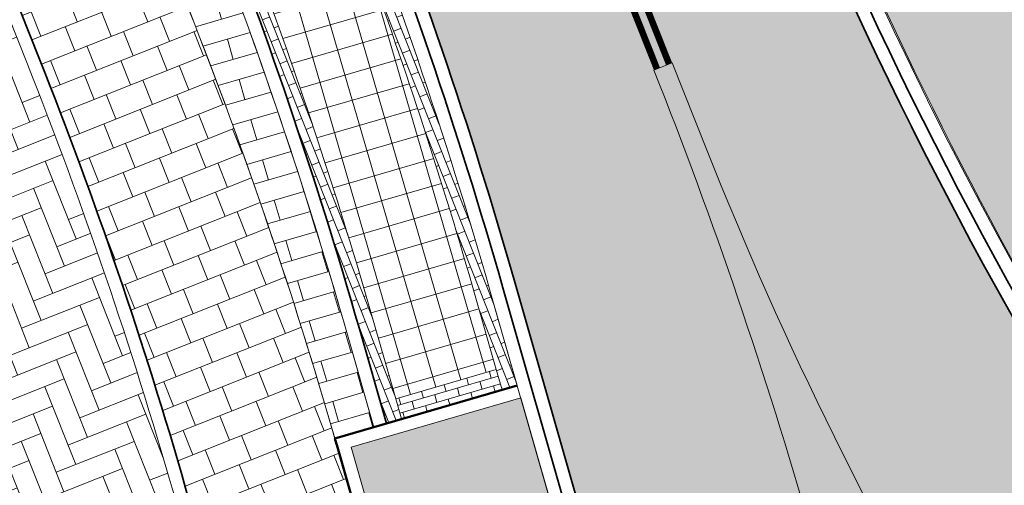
# Model space of a CAD drawing. Header units: metres. Extents: x 196674 to 197628, y 355499 to 356232.
# Tile 18 of 209: x 196875.77 to 196890.81, y 355787.38 to 355794.49. Entities that reach past the tile are written whole.
import ezdxf

# ---------------------------------------------------------------- set-up
doc = ezdxf.new("R2010")
doc.units = ezdxf.units.M
doc.linetypes.add('VW-30270_STREEP', pattern=[3, 0.3, -2.7])
for name, color, linetype, lineweight, true_color in [('N-WE-GR-BEPLANTING_BEPLANTINGSPLAN_DERDEN-V', 7, 'Continuous', 5, 0xd3e799), ('N-WE-VH-GESLOTENVERHARDING_ASFALT_RIJBAAN-V', 7, 'Continuous', 5, 0xd6d6d6), ('N-WE-VH-GOOT-TEGEL_200x200-G', 7, 'Continuous', 35, 0x00a5a5), ('N-WE-VH-KANTOPSLUITING_GELEIDEBAND_50 200-G', 1, 'Continuous', 35, 0xff0000), ('N-WE-VH-KANTOPSLUITING_OPSLUITBAND_200X250-G', 7, 'Continuous', 50, 0x0029a5), ('N-WE-VH-OPENVERHARDING_STRAATBAKSTEEN_ROOD_ELLEBOOG_LINGE-A', 7, 'Continuous', 5, 0xdaaea0), ('N-WE-VH-OPENVERHARDING_STRAATBAKSTEEN_ROOD_HALFSTEENS-LINGE-A', 7, 'Continuous', 5, 0xdaaea0), ('N-WE-VH-OPENVERHARDING_STRAATBAKSTEEN_ROOD_STREKKEN-LINGE-A', 7, 'Continuous', 5, 0xdaaea0), ('N-WE-VH-OPENVERHARDING_TEGEL_200x300_FIETSPAD_ROOD-A', 7, 'Continuous', 5, 0xe04d68), ('N-WE-VW-MARKERING_LANGS_STREEP_30270_010-G', 7, 'VW-30270_STREEP', 13, 0xffffff), ('N-WE-VW-MARKERING_LANGS_STREEP_DOORGETROKKEN_010-G', 7, 'Continuous', 13, 0xffffff), ('N-WE-VW-MARKERING_PUNTSTUK-O', 7, 'Continuous', 18, 0xffffff), ('N-WE-VW-MARKERING_PUNTSTUK-V', 7, 'Continuous', 18, 0xffffff)]:
    doc.layers.add(name, color=color, linetype=linetype, lineweight=lineweight, true_color=true_color)
doc.layers.add('N-WE-VH-HULPLIJN-G', color=40, linetype='Continuous', lineweight=5, plot=False)
for name, color, linetype, lineweight in [('N-WE-VH-KANTOPSLUITING_ACHTERKANTBAND-G', 50, 'Continuous', 18), ('N-WE-VH-MATERIAALGRENS-G', 7, 'Continuous', 13), ('N-WE-VH-OPENVERHARDING_TEGEL_400x400_PARKEERVAKKEN-A', 252, 'Continuous', 5)]:
    doc.layers.add(name, color=color, linetype=linetype, lineweight=lineweight)
pattern_1 = [(21.67232329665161, (0, 0), (-0.1477191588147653, 0.3717244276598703), []), (111.6723232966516, (0, 0), (-0.5575866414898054, -0.2215787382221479), [0.4, -0.4]), (111.6723232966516, (0.3717244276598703, 0.1477191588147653), (-0.5575866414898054, -0.2215787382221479), [-0.4, 0.4])]

msp = doc.modelspace()

# ---------------------------------------------------------------- hatches: boundary and pattern name
at = {"layer": 'N-WE-GR-BEPLANTING_BEPLANTINGSPLAN_DERDEN-V'}
h = msp.add_hatch(color=256, dxfattribs=at)
h.dxf.hatch_style = 1
edge = h.paths.add_edge_path()
edge.add_arc((196956.0392961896, 355831.557662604), 73.2000000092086, 206.679637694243, 214.2890398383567, ccw=False)
edge.add_line((196890.6328258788, 355798.6907545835), (196887.725227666, 355797.5142468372))
edge.add_arc((196953.6466615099, 355824.9915770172), 71.41875883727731, 202.6273192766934, 210.8473913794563)
edge.add_arc((196947.7187872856, 355822.005322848), 64.80000000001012, 211.2680322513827, 223.9325145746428)
edge.add_line((196901.0525813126, 355777.0463947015), (196902.1180833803, 355778.1366212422))
edge.add_arc((196900.1156082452, 355780.0936836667), 2.80000000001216, 315.6571076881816, 402.6219265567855)
edge.add_arc((196956.0392961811, 355831.5576625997), 73.19999999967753, 214.2890398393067, 222.6219265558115, ccw=False)
edge = h.paths.add_edge_path()
edge.add_arc((196906.9732655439, 355773.5186702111), 2.799999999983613, 49.7888985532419, 135.6571076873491)
edge.add_line((196904.9707904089, 355775.4757326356), (196903.8417357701, 355774.3204788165))
edge.add_arc((196947.7187872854, 355822.0053228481), 64.79999999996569, 227.3813923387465, 234.6510346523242)
edge.add_line((196910.2284304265, 355769.1516272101), (196912.7141476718, 355772.5562091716))
edge.add_arc((196956.0392961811, 355831.5576625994), 73.19999999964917, 229.7888985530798, 233.70992146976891, ccw=False)
h = msp.add_hatch(color=256, dxfattribs=at)
h.dxf.hatch_style = 1
edge = h.paths.add_edge_path()
edge.add_line((196883.4279218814, 355788.716761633), (196880.835145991, 355787.9633410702))
edge.add_line((196880.835145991, 355787.9633410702), (196884.8340089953, 355773.9823735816))
edge.add_line((196884.8340089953, 355773.9823735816), (196887.0296680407, 355774.8700027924))
edge.add_line((196887.0296680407, 355774.8700027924), (196887.5859321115, 355775.0948811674))
edge.add_arc((196929.4911587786, 355792.0357187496), 45.20000000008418, 195.9616898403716, 202.0117847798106, ccw=False)
edge.add_line((196886.0338093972, 355779.6059647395), (196883.4279218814, 355788.716761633))
at = {"layer": 'N-WE-VH-GESLOTENVERHARDING_ASFALT_RIJBAAN-V'}
h = msp.add_hatch(color=256, dxfattribs=at)
h.dxf.hatch_style = 1
edge = h.paths.add_edge_path()
edge.add_arc((196883.3869817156, 355902.656361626), 35.20000000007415, 190.3623505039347, 201.6723232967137, ccw=False)
edge.add_line((196848.7610979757, 355896.3248392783), (196847.4465985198, 355903.5135851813))
edge.add_line((196847.4465985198, 355903.5135851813), (196844.3970627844, 355902.9562763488))
edge.add_arc((196843.2169703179, 355902.7386028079), 1.199999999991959, -162.07585362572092, 10.451002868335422, ccw=False)
edge.add_line((196842.0752125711, 355902.3692936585), (196839.6613549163, 355901.3959846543))
edge.add_line((196839.6613549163, 355901.3959846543), (196841.5430613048, 355896.6608085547))
edge.add_line((196841.5430613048, 355896.6608085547), (196880.9310656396, 355797.5437848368))
edge.add_line((196880.9310656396, 355797.5437848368), (196886.4141529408, 355799.7227028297))
edge.add_line((196886.4141529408, 355799.7227028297), (196850.6752320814, 355889.6570756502))
edge = h.paths.add_edge_path()
edge.add_line((196887.127705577, 355797.9270999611), (196886.4141529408, 355799.7227028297))
edge.add_line((196886.4141529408, 355799.7227028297), (196880.9310656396, 355797.5437848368))
edge.add_arc((196811.0468732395, 355769.7725829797), 75.19999999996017, 15.961689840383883, 21.672323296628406, ccw=False)
edge.add_line((196883.347596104, 355790.4521737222), (196885.8710435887, 355781.6296066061))
edge.add_line((196885.8710435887, 355781.6296066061), (196888.851592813, 355782.4819213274))
edge.add_arc((196890.0050295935, 355782.8129554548), 1.199999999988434, 31.48532323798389, 196.013376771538, ccw=False)
edge.add_line((196891.0283583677, 355783.4396916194), (196893.8052155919, 355785.3397151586))
edge.add_arc((196947.7187872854, 355822.005322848), 65.19999999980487, 201.6723232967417, 214.2188842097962, ccw=False)
edge = h.paths.add_edge_path()
edge.add_line((196888.851592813, 355782.4819213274), (196885.8710435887, 355781.6296066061))
edge.add_line((196885.8710435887, 355781.6296066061), (196886.4183877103, 355779.7159625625))
edge.add_arc((196929.4911587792, 355792.0357187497), 44.80000000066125, 195.961689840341, 202.0117847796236)
edge.add_arc((196929.4911587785, 355792.0357187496), 44.80000000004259, 202.0117847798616, 205.4818459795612)
edge.add_line((196889.0492290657, 355772.7616345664), (196892.1305482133, 355774.2231386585))
edge.add_arc((196932.2977115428, 355794.9508734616), 45.20000000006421, 196.0133767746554, 207.2953995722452, ccw=False)
at = {"layer": 'N-WE-VH-OPENVERHARDING_STRAATBAKSTEEN_ROOD_ELLEBOOG_LINGE-A', "true_color": 0xb05e45}
h = msp.add_hatch(dxfattribs=at)
h.set_pattern_fill('AVH-ROO_BSS_LINGEFRMT_ELLEBOOG', color=25, scale=4, angle=21.67232329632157, pattern_type=2)
h.set_pattern_definition([(21.67232329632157, (196753.6511661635, 356089.3677123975), (0.1792042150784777, 0.4155548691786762), [1.28, -0.64]), (291.6723232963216, (196753.2966401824, 356090.2598510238), (0.1792042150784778, 0.4155548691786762), [1.28, -0.64])])
edge = h.paths.add_edge_path()
edge.add_line((196875.891233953, 355793.8166349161), (196873.358203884, 355800.1908192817))
edge.add_line((196873.358203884, 355800.1908192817), (196870.0653635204, 355798.8824353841))
edge.add_line((196870.0653635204, 355798.8824353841), (196870.8901419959, 355796.7556905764))
edge.add_line((196870.8901419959, 355796.7556905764), (196871.1677941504, 355796.075613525))
edge.add_line((196871.1677941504, 355796.075613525), (196871.7232828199, 355796.3024005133))
edge.add_line((196871.7232828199, 355796.3024005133), (196873.1973982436, 355792.6917241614))
edge.add_line((196873.1973982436, 355792.6917241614), (196872.6419095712, 355792.464937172))
edge.add_line((196872.6419095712, 355792.464937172), (196875.0300273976, 355786.615516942))
edge.add_line((196875.0300273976, 355786.615516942), (196875.1912644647, 355786.1853241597))
edge.add_line((196875.1912644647, 355786.1853241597), (196875.7530985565, 355786.3959006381))
edge.add_line((196875.7530985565, 355786.3959006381), (196877.2271339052, 355782.4630619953))
edge.add_line((196877.2271339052, 355782.4630619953), (196876.6652998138, 355782.252485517))
edge.add_line((196876.6652998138, 355782.252485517), (196877.0741180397, 355781.1617273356))
edge.add_line((196877.0741180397, 355781.1617273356), (196877.4808152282, 355781.296108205))
edge.add_line((196877.4808152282, 355781.296108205), (196877.7648391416, 355780.6230941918))
edge.add_line((196877.7648391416, 355780.6230941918), (196877.3834613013, 355780.4683406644))
edge.add_line((196877.3834613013, 355780.4683406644), (196878.044007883, 355778.8629740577))
edge.add_line((196878.044007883, 355778.8629740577), (196878.2656240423, 355778.9394968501))
edge.add_line((196878.2656240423, 355778.9394968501), (196878.5694324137, 355778.1756764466))
edge.add_line((196878.5694324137, 355778.1756764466), (196878.3856203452, 355778.0671034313))
edge.add_line((196878.3856203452, 355778.0671034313), (196878.9896765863, 355776.4391494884))
edge.add_line((196878.9896765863, 355776.4391494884), (196881.7695129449, 355769.6601968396))
edge.add_line((196881.7695129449, 355769.6601968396), (196883.0720351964, 355770.0942488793))
edge.add_arc((196920.6409497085, 355782.6137002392), 39.59999999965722, 195.9616898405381, 198.4301170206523, ccw=False)
edge.add_line((196882.5676967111, 355771.7239157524), (196878.1165628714, 355787.2861286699))
edge.add_arc((196811.5364424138, 355768.2427555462), 69.25000000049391, 15.96168984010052, 21.67232329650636)
at = {"layer": 'N-WE-VH-OPENVERHARDING_STRAATBAKSTEEN_ROOD_HALFSTEENS-LINGE-A', "true_color": 0xb05e45}
h = msp.add_hatch(dxfattribs=at)
h.set_pattern_fill('AVH-BSS_LINGEFORMAAT_HALFST', color=25, scale=4, angle=286.2030471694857, pattern_type=2)
h.set_pattern_definition([(286.2030471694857, (196825.8108468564, 355944.3732953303), (0.7288143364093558, -0.7879274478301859), [0.32, -0.32]), (16.20304716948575, (196825.8108468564, 355944.3732953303), (-0.08929349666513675, 0.3072892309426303), [])])
edge = h.paths.add_edge_path()
edge.add_line((196879.0649190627, 355794.9260289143), (196878.3594083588, 355794.6456667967))
edge.add_arc((196811.5364423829, 355768.2427555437), 71.85000003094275, 16.043559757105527, 21.559834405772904, ccw=False)
edge.add_line((196880.5880186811, 355788.0998025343), (196881.1834672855, 355788.2728306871))
edge.add_line((196881.1834672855, 355788.2728306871), (196880.7709214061, 355789.7151883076))
edge.add_arc((196811.04687324, 355769.7725829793), 72.51999999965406, 15.9616898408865, 20.29466985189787)
at = {"layer": 'N-WE-VH-OPENVERHARDING_STRAATBAKSTEEN_ROOD_STREKKEN-LINGE-A', "true_color": 0xb05e45}
h = msp.add_hatch(dxfattribs=at)
h.set_pattern_fill('AVH-BSS_LINGEFORMAAT_HALFST', color=25, scale=1.5, angle=21.67232329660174, pattern_type=2)
h.set_pattern_definition([(21.67232329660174, (0, 0), (0.2680783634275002, 0.3002232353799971), [0.12, -0.12]), (111.6723232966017, (0, 0), (-0.1115173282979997, -0.04431574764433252), [])])
edge = h.paths.add_edge_path()
edge.add_line((196879.3898931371, 355795.3564684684), (196877.0263865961, 355801.304059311))
edge.add_line((196877.0263865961, 355801.304059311), (196876.9082295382, 355801.6013928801))
edge.add_line((196876.9082295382, 355801.6013928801), (196876.6852082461, 355801.5127771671))
edge.add_line((196876.6852082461, 355801.5127771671), (196876.8513754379, 355801.0945802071))
edge.add_line((196876.8513754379, 355801.0945802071), (196878.6263741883, 355796.6279260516))
edge.add_arc((196811.0468732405, 355769.7725829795), 72.71999999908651, 15.961689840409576, 21.672323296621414, ccw=False)
edge.add_line((196880.9632105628, 355789.7701872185), (196881.3755247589, 355788.3286396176))
edge.add_line((196881.3755247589, 355788.3286396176), (196881.605993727, 355788.3956103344))
edge.add_line((196881.605993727, 355788.3956103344), (196881.5179946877, 355788.7032757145))
edge.add_line((196881.5179946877, 355788.7032757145), (196881.1939575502, 355789.836185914))
edge.add_arc((196811.0468732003, 355769.7725829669), 72.96000004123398, 15.96168984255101, 20.08302108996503)
edge.add_line((196879.570617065, 355794.8256892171), (196879.506072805, 355795.0152532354))
edge.add_line((196879.506072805, 355795.0152532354), (196879.454437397, 355795.1669044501))
edge.add_line((196879.454437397, 355795.1669044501), (196879.3898931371, 355795.3564684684))
edge = h.paths.add_edge_path()
edge.add_line((196880.5593412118, 355797.3960656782), (196878.6181894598, 355802.2808316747))
edge.add_line((196878.6181894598, 355802.2808316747), (196878.4694972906, 355802.2217500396))
edge.add_line((196878.4694972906, 355802.2217500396), (196878.3951632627, 355802.1922140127))
edge.add_line((196878.3951632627, 355802.1922140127), (196878.5132843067, 355801.8949359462))
edge.add_line((196878.5132843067, 355801.8949359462), (196880.8767908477, 355795.9473451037))
edge.add_line((196880.8767908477, 355795.9473451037), (196880.9415350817, 355795.7578605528))
edge.add_line((196880.9415350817, 355795.7578605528), (196880.9933304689, 355795.6062729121))
edge.add_line((196880.9933304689, 355795.6062729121), (196881.0580747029, 355795.4167883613))
edge.add_arc((196811.0468732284, 355769.7725829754), 74.56000001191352, 15.96168983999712, 20.117134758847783, ccw=False)
edge.add_line((196882.7322708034, 355790.2761772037), (196883.0544544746, 355789.1497471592))
edge.add_line((196883.0544544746, 355789.1497471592), (196883.1437479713, 355788.8424579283))
edge.add_line((196883.1437479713, 355788.8424579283), (196883.3729224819, 355788.9090524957))
edge.add_line((196883.3729224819, 355788.9090524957), (196882.9630177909, 355790.342175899))
edge.add_arc((196811.0468732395, 355769.7725829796), 74.80000000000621, 15.96168984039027, 21.67232329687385)
h = msp.add_hatch(dxfattribs=at)
h.set_pattern_fill('AVH-BSS_LINGEFORMAAT_HALFST', color=25, scale=1.5, angle=286.2030471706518, pattern_type=2)
h.set_pattern_definition([(286.2030471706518, (0, 1.220000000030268), (0.2733053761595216, -0.2954727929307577), [0.12, -0.12]), (16.20304717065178, (0, 1.220000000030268), (-0.03348506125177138, 0.1152334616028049), [])])
h.paths.add_polyline_path([(196883.1437479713, 355788.8424579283), (196883.0544544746, 355789.1497471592), (196881.5179946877, 355788.7032757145), (196881.605993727, 355788.3956103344)])
at = {"layer": 'N-WE-VH-OPENVERHARDING_TEGEL_200x300_FIETSPAD_ROOD-A'}
h = msp.add_hatch(dxfattribs=at)
h.set_pattern_fill('AVH-TEGEL_200X300_HALFST', color=256, scale=2, angle=21.67232329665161, pattern_type=2)
h.set_pattern_definition(pattern_1)
edge = h.paths.add_edge_path()
edge.add_line((196890.9875213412, 355805.7068098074), (196890.6905009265, 355806.454239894))
edge.add_line((196890.6905009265, 355806.454239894), (196887.9025677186, 355805.3463462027))
edge.add_line((196887.9025677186, 355805.3463462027), (196888.1995881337, 355804.5989161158))
edge.add_arc((196956.0392961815, 355831.5576625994), 72.9999999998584, 201.6723232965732, 214.1406011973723)
edge.add_arc((196956.0392961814, 355831.5576625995), 72.99999999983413, 214.1406011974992, 222.1230670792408)
edge.add_line((196901.8947677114, 355782.5947170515), (196904.1198853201, 355784.6068928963))
edge.add_arc((196956.0392961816, 355831.5576626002), 69.99999999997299, 201.6723232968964, 222.1230670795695, ccw=False)
h = msp.add_hatch(dxfattribs=at)
h.set_pattern_fill('AVH-TEGEL_200X300_HALFST', color=256, scale=2, angle=21.67232329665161, pattern_type=2)
h.set_pattern_definition(pattern_1)
edge = h.paths.add_edge_path()
edge.add_line((196878.3074427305, 355794.7768094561), (196875.7744515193, 355801.150896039))
edge.add_line((196875.7744515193, 355801.150896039), (196873.5440690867, 355800.2646713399))
edge.add_line((196873.5440690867, 355800.2646713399), (196876.0770961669, 355793.8904944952))
edge.add_arc((196811.536442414, 355768.2427555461), 69.45000000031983, 15.961689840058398, 21.672323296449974, ccw=False)
edge.add_line((196878.308852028, 355787.3411275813), (196882.3953861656, 355773.053641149))
edge.add_line((196882.3953861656, 355773.053641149), (196884.7028560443, 355773.7136280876))
edge.add_line((196884.7028560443, 355773.7136280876), (196880.616321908, 355788.0011145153))
edge.add_arc((196811.5364424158, 355768.2427555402), 71.85000000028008, 15.96168984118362, 16.20304718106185)
edge.add_arc((196811.5364424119, 355768.2427555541), 71.85000000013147, 16.20304716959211, 21.67232329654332)
at = {"layer": 'N-WE-VH-OPENVERHARDING_TEGEL_400x400_PARKEERVAKKEN-A'}
h = msp.add_hatch(dxfattribs=at)
h.set_pattern_fill('AVH-TEGEL_400X400_BLOK', color=256, angle=286.203047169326, pattern_type=2)
h.set_pattern_definition([(286.203047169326, (0.3200000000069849, 1.220000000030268), (0.3841115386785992, 0.1116168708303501), []), (16.20304716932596, (0.3200000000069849, 1.220000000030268), (-0.11161687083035, 0.3841115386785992), [])])
edge = h.paths.add_edge_path()
edge.add_line((196881.0580747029, 355795.4167883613), (196879.570617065, 355794.8256892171))
edge.add_arc((196811.0468732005, 355769.772582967), 72.96000004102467, 15.96168984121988, 20.083021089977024, ccw=False)
edge.add_line((196881.1939575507, 355789.8361859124), (196881.5179946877, 355788.7032757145))
edge.add_line((196881.5179946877, 355788.7032757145), (196883.0544544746, 355789.1497471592))
edge.add_line((196883.0544544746, 355789.1497471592), (196882.7322708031, 355790.2761772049))
edge.add_arc((196811.046873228, 355769.7725829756), 74.56000001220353, 15.96168984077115, 20.11713475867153)
at = {"layer": 'N-WE-VW-MARKERING_PUNTSTUK-V'}
h = msp.add_hatch(color=256, dxfattribs=at)
h.dxf.hatch_style = 1
edge = h.paths.add_edge_path()
edge.add_line((196886.2655625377, 355792.5142092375), (196885.7413676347, 355793.8333099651))
edge.add_line((196885.7413676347, 355793.8333099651), (196885.4625587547, 355793.7225146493))
edge.add_arc((196815.7460782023, 355766.0718016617), 74.9996639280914, 15.96192701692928, 21.63409842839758, ccw=False)
edge.add_line((196887.8541034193, 355786.6965995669), (196888.8611715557, 355783.1757071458))
edge.add_arc((196890.0050295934, 355782.8129554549), 1.199999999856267, 64.72982182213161, 162.4046172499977, ccw=False)
edge.add_arc((196942.0242422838, 355814.6720438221), 60.00000000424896, 201.6722829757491, 210.8571049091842, ccw=False)

# ---------------------------------------------------------------- linework, layer by layer
at = {"layer": 'N-WE-VH-GOOT-TEGEL_200x200-G', "ltscale": 0.2, "flags": 128}
for points in [[(196841.5430613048, 355896.6608085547), (196880.9310656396, 355797.5437848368, -0.02492249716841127), (196883.347596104, 355790.4521737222), (196886.4183877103, 355779.7159625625, 0.02640465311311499), (196887.9567748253, 355775.244800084, 0.1031412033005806), (196898.1276524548, 355760.0455566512, 0.02132693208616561), (196900.9669583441, 355757.4899521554, 0.02225008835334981), (196904.1498403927, 355755.0917397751, 0.0903948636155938), (196918.8147890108, 355748.5264653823), (196951.4281986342, 355740.523735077), (196969.3175015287, 355732.890581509)], [(196848.7610979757, 355896.3248392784, 0.04938916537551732), (196850.6752320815, 355889.6570756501), (196887.127705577, 355797.9270999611, 0.09743566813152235), (196900.7646383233, 355776.7687458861, 0.01504904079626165), (196903.5708897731, 355774.0261279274, 0.03173044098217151), (196909.9970084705, 355768.8253698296, 0.05529073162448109), (196922.5680520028, 355761.8515156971, 0.03886721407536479), (196932.1808562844, 355758.6838201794), (196984.9044531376, 355745.7464201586), (197012.2741127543, 355739.0304095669), (197022.3374544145, 355736.5610507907, 0.007144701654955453), (197030.6975663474, 355734.6358511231, 0.02675914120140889), (197035.9996158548, 355733.7881315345, 0.008402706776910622), (197037.6801972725, 355733.6394630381), (197042.1054888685, 355733.3228353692), (197042.4300170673, 355733.2996155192, 0.1534304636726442), (197051.2976353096, 355735.4045395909, 0.1354485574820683), (197056.8922393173, 355741.2439296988, 0.06361237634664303), (197058.2768653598, 355744.8385175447), (197059.9781224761, 355751.7716257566, 0.8647318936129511), (197058.6944248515, 355752.2924869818)]]:
    msp.add_lwpolyline(points, format="xyb", dxfattribs=at)
at = {"layer": 'N-WE-VH-HULPLIJN-G', "flags": 128}
for points in [[(196890.9875213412, 355805.7068098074), (196890.6905009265, 355806.454239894), (196887.9025677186, 355805.3463462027), (196888.1995881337, 355804.5989161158, 0.0544568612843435), (196895.6199085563, 355790.5881910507, 0.03484416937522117), (196901.8947677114, 355782.5947170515), (196904.1198853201, 355784.6068928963, -0.08947080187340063)], [(196880.5593412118, 355797.3960656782), (196878.6181894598, 355802.2808316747), (196878.4694972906, 355802.2217500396), (196878.3951632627, 355802.1922140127), (196878.5132843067, 355801.8949359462), (196880.8767908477, 355795.9473451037), (196880.9415350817, 355795.7578605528), (196880.9933304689, 355795.6062729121), (196881.0580747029, 355795.4167883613, -0.0181335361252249), (196882.7322708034, 355790.2761772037), (196883.0544544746, 355789.1497471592), (196883.1437479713, 355788.8424579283), (196883.3729224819, 355788.9090524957), (196882.9630177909, 355790.342175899, 0.02492249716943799)], [(196879.3898931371, 355795.3564684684), (196877.0263865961, 355801.304059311), (196876.9082295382, 355801.6013928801), (196876.6852082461, 355801.5127771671), (196876.8513754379, 355801.0945802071), (196878.6263741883, 355796.6279260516, -0.02492249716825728), (196880.9632105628, 355789.7701872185), (196881.3755247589, 355788.3286396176), (196881.605993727, 355788.3956103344), (196881.5179946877, 355788.7032757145), (196881.1939575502, 355789.836185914, 0.01798463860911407), (196879.570617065, 355794.8256892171), (196879.506072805, 355795.0152532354), (196879.454437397, 355795.1669044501)], [(196878.3074427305, 355794.7768094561), (196875.7744515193, 355801.150896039), (196873.5440690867, 355800.2646713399), (196876.0770961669, 355793.8904944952, -0.02492249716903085), (196878.308852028, 355787.3411275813), (196882.3953861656, 355773.053641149), (196884.7028560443, 355773.7136280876), (196880.616321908, 355788.0011145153, 0.001053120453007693), (196880.5324775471, 355788.2919359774, 0.02386875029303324)], [(196887.127705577, 355797.9270999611), (196886.4141529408, 355799.7227028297), (196880.9310656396, 355797.5437848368, -0.02492249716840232), (196883.347596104, 355790.4521737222), (196885.8710435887, 355781.6296066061), (196888.851592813, 355782.4819213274, -0.8733400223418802), (196891.0283583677, 355783.4396916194), (196893.8052155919, 355785.3397151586, -0.05479945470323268)], [(196895.561011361, 355790.319124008, -0.03321448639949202), (196890.6328258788, 355798.6907545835), (196887.725227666, 355797.5142468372, 0.03588221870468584), (196892.331080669, 355788.3713823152, 0.05531554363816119), (196901.0525813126, 355777.0463947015), (196902.1180833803, 355778.1366212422, 0.39878161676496), (196902.1759546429, 355781.9897249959, -0.03637510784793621)], [(196879.0649190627, 355794.9260289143), (196878.3594083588, 355794.6456667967, -0.02407393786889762), (196880.5880186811, 355788.0998025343), (196881.1834672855, 355788.2728306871), (196880.7709214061, 355789.7151883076, 0.01890844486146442)], [(196883.4279218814, 355788.716761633), (196880.835145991, 355787.9633410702), (196884.8340089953, 355773.9823735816), (196887.0296680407, 355774.8700027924), (196887.5859321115, 355775.0948811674, -0.02640465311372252), (196886.0338093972, 355779.6059647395)]]:
    msp.add_lwpolyline(points, format="xyb", close=True, dxfattribs=at)
msp.add_lwpolyline([(196878.1165628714, 355787.2861286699, 0.02492249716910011), (196875.891233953, 355793.8166349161), (196873.358203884, 355800.1908192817), (196870.0653635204, 355798.8824353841), (196870.8901419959, 355796.7556905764), (196871.1677941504, 355796.075613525), (196871.7232828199, 355796.3024005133), (196873.1973982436, 355792.6917241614), (196872.6419095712, 355792.464937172), (196875.0300273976, 355786.615516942)], format="xyb", dxfattribs=at)
msp.add_lwpolyline([(196883.1437479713, 355788.8424579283), (196883.0544544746, 355789.1497471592), (196881.5179946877, 355788.7032757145), (196881.605993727, 355788.3956103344)], close=True, dxfattribs=at)
for points in [[(196883.0544544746, 355789.1497471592), (196883.1437479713, 355788.8424579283)], [(196881.5179946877, 355788.7032757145), (196881.605993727, 355788.3956103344)]]:
    msp.add_lwpolyline(points, dxfattribs=at)
at = {"layer": 'N-WE-VH-KANTOPSLUITING_ACHTERKANTBAND-G', "flags": 128}
for points in [[(196910.2284304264, 355769.1516272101, -0.1448982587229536), (196887.4994300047, 355798.0748191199), (196851.0469565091, 355889.8047948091, -0.01658461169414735), (196850.2662283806, 355891.97667537, -0.01658461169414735)], [(196884.5634459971, 355766.2866145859, -0.03661467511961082), (196882.567696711, 355771.7239157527), (196878.1165628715, 355787.2861286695, 0.02492249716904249), (196875.8912339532, 355793.8166349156), (196840.0358375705, 355884.0441098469)], [(196846.3415074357, 355883.5027344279), (196880.5593412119, 355797.396065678, -0.02492249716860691), (196882.9630177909, 355790.342175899), (196886.0338093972, 355779.6059647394, 0.02640465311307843), (196887.5859321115, 355775.0948811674, 0.02640465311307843)], [(196876.1740701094, 355801.3096568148), (196876.4141134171, 355800.7056046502), (196876.7393727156, 355800.8348586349), (196878.4405119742, 355796.5540664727, -0.02492249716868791), (196880.7709214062, 355789.7151883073), (196881.1282362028, 355788.4659315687)], [(196895.561011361, 355790.319124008, -0.03321448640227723), (196890.6328258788, 355798.6907545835), (196887.7249415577, 355797.5141310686)]]:
    msp.add_lwpolyline(points, format="xyb", dxfattribs=at)
msp.add_lwpolyline([(196883.4279218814, 355788.716761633), (196880.835145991, 355787.9633410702), (196884.8340089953, 355773.9823735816), (196887.0296680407, 355774.8700027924)], dxfattribs=at)
at = {"layer": 'N-WE-VH-KANTOPSLUITING_GELEIDEBAND_50 200-G', "ltscale": 0.2, "flags": 128}
for points in [[(196900.9086694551, 355776.9075083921, -0.09743566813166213), (196887.3135677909, 355798.0009595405), (196850.8610942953, 355889.7309352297, -0.01658461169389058), (196850.0758792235, 355891.9152978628, -0.01658461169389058)], [(196846.5273696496, 355883.5765940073), (196880.7452034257, 355797.4699252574, -0.02492249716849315), (196883.1553069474, 355790.3971748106), (196886.2260985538, 355779.660963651, 0.02640465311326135), (196887.7713534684, 355775.1698406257, 0.02640465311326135)], [(196883.6537809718, 355769.0376423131, -0.01830120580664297), (196882.7599858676, 355771.7789146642), (196878.3088520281, 355787.341127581, 0.02492249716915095), (196876.077096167, 355793.890494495), (196841.2714261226, 355881.4764100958)], [(196876.3599323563, 355801.3835163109), (196876.5261162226, 355800.9653262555), (196876.8513754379, 355801.0945802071), (196878.6263741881, 355796.6279260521, -0.02492249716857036), (196880.9632105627, 355789.7701872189), (196881.3755247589, 355788.3286396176)]]:
    msp.add_lwpolyline(points, format="xyb", dxfattribs=at)
at = {"layer": 'N-WE-VH-KANTOPSLUITING_OPSLUITBAND_200X250-G', "ltscale": 0.1, "flags": 128}
for points in [[(196887.6499236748, 355797.6995287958), (196890.72895553, 355798.9454041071, 0.03319820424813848), (196895.6199085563, 355790.5881910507, 0.03702366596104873), (196902.3231222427, 355782.1251565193, -0.398781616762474), (196902.2611173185, 355777.996831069), (196901.1916223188, 355776.9025189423)], [(196883.3729224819, 355788.9090524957), (196880.5880186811, 355788.0998025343, -0.0003572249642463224), (196880.6163219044, 355788.0011145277), (196884.7028560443, 355773.7136280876), (196887.104627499, 355774.6845814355)]]:
    msp.add_lwpolyline(points, format="xyb", dxfattribs=at)
at = {"layer": 'N-WE-VH-MATERIAALGRENS-G', "flags": 128}
msp.add_lwpolyline([(196875.7744517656, 355801.1508954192), (196878.3074427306, 355794.7768094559, -0.02386875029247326), (196880.5324775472, 355788.2919359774, -0.0006958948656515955), (196880.5880186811, 355788.0998025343, -0.02386875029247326)], format="xyb", dxfattribs=at)
msp.add_lwpolyline([(196881.0580747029, 355795.4167883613), (196879.570617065, 355794.8256892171, -0.01798463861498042), (196881.1939575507, 355789.8361859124), (196881.5179946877, 355788.7032757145), (196883.0544544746, 355789.1497471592), (196882.7322708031, 355790.2761772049, 0.01813353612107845)], format="xyb", close=True, dxfattribs=at)
at = {"layer": 'N-WE-VW-MARKERING_LANGS_STREEP_30270_010-G', "const_width": 0.1, "flags": 128}
msp.add_lwpolyline([(196913.6938122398, 355773.9459451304, -0.1405907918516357), (196889.5935547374, 355805.1528629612), (196852.9031950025, 355897.4814619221, -0.04938916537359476), (196851.2718307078, 355903.1642150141), (196850.8823366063, 355905.2942836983, 0.04938916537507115), (196849.2509723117, 355910.9770367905), (196843.4528726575, 355925.5675292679)], format="xyb", dxfattribs=at)
at = {"layer": 'N-WE-VW-MARKERING_LANGS_STREEP_DOORGETROKKEN_010-G', "const_width": 0.1, "flags": 128}
for points in [[(196849.5476920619, 355884.7768341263), (196885.6949020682, 355793.814845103)], [(196849.3618300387, 355884.702974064), (196885.5090243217, 355793.7409795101)]]:
    msp.add_lwpolyline(points, dxfattribs=at)
at = {"layer": 'N-WE-VW-MARKERING_PUNTSTUK-O', "flags": 128}
msp.add_lwpolyline([(196886.2655625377, 355792.5142092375), (196885.7413676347, 355793.8333099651), (196885.4625587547, 355793.7225146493, -0.02475457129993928), (196887.8541034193, 355786.6965995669), (196888.8611715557, 355783.1757071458, -0.4540136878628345), (196890.5172942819, 355783.8981212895, -0.0400978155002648)], format="xyb", close=True, dxfattribs=at)

doc.saveas('drawing.dxf')
